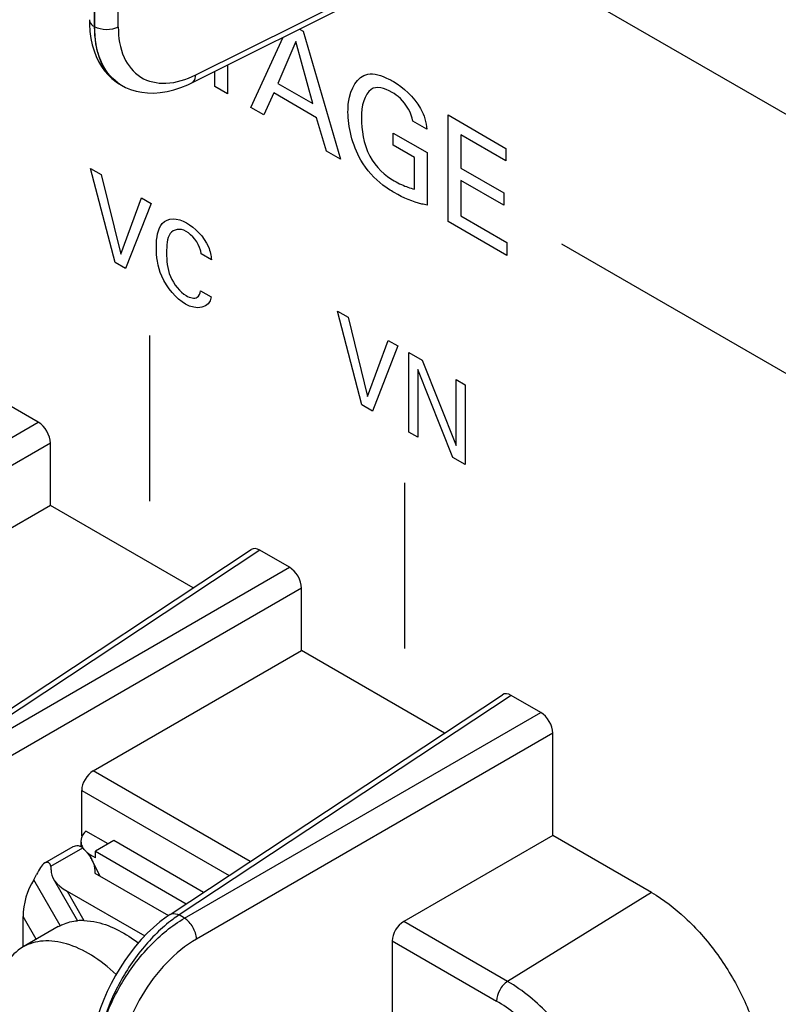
# Model space of a CAD drawing. Header units: inches. Extents: x 0 to 34, y 0 to 22.
# Tile 33 of 127: x 5.018 to 5.252, y 6.975 to 7.278. Entities that reach past the tile are written whole.
import ezdxf

# ---------------------------------------------------------------- set-up
doc = ezdxf.new("R2010")
doc.units = ezdxf.units.IN
doc.header["$LTSCALE"] = 1.87
doc.header["$MEASUREMENT"] = 0
doc.layers.get('0').update_dxf_attribs({"linetype": 'CONTINUOUS'})

msp = doc.modelspace()

# ---------------------------------------------------------------- linework, layer by layer
at = {"color": 7, "linetype": 'CONTINUOUS'}
for p, q in [((5.0414428, 7.2754105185), (5.0414428, 7.3563071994)), ((5.0415199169, 7.356262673), (5.0415199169, 7.2753659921)), ((5.0488064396, 7.2752872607), (5.0488064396, 7.3561930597)), ((5.0714123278, 7.2581078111), (5.1483482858, 7.2965343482)), ((5.0726501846, 7.2605876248), (5.145718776, 7.2970825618)), ((5.0415199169, 7.2753659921), (5.0414428, 7.2754105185)), ((5.0481377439, 7.258423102), (5.0493071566, 7.257681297)), ((5.0492714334, 7.2577017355), (5.0498437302, 7.2573712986)), ((5.0714097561, 7.2581065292), (5.0714148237, 7.2581090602)), ((5.0241886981, 7.1536619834), (5.0151018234, 7.1589086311)), ((4.9145204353, 7.0903413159), (5.0241886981, 7.1536619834)), ((5.0278955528, 7.1472415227), (4.9182321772, 7.083923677)), ((5.0278955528, 7.1280481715), (5.0278955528, 7.1472415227)), ((5.0278955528, 7.1280481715), (4.9637353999, 7.091003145)), ((5.0718735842, 7.1026558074), (5.0278955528, 7.1280481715)), ((4.987411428, 7.0468302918), (5.0897282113, 7.1144568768)), ((5.0924416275, 7.1142535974), (4.990174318, 7.0466597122)), ((5.1015285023, 7.1090069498), (5.0924416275, 7.1142535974)), ((4.9918602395, 7.0456862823), (5.1015285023, 7.1090069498)), ((5.105235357, 7.1025864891), (4.9955719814, 7.0392686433)), ((5.105235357, 7.0833931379), (5.105235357, 7.1025864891)), ((5.0410752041, 7.0463481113), (5.105235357, 7.0833931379)), ((5.1492133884, 7.0580007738), (5.105235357, 7.0833931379)), ((5.0647512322, 7.0021752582), (5.1670680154, 7.0698018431)), ((5.1697814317, 7.0695985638), (5.0675141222, 7.0020046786)), ((5.1788683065, 7.0643519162), (5.1697814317, 7.0695985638)), ((5.0692000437, 7.0010312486), (5.1788683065, 7.0643519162)), ((5.1825751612, 7.0579314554), (5.0729117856, 6.9946136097)), ((5.1825751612, 7.0264910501), (5.1825751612, 7.0579314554)), ((5.0893830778, 7.0184557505), (5.0410752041, 7.0463481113)), ((5.0375439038, 7.0403669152), (5.0829065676, 7.0141750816)), ((5.0375439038, 7.0263947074), (5.0375439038, 7.0403669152)), ((5.0457080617, 7.0238620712), (5.0388503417, 7.0278216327)), ((5.0373292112, 7.024678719), (5.0373292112, 7.0231336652)), ((5.0375178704, 7.025822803), (5.0373292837, 7.0246794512)), ((5.0377136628, 7.0262966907), (5.0375439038, 7.0263947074)), ((5.0474756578, 7.024882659), (5.0418188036, 7.0216164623)), ((5.0750333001, 7.0089712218), (5.0474756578, 7.024882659)), ((5.1825751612, 7.0264910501), (5.1367099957, 7.000009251)), ((5.2129947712, 7.0089271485), (5.1825751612, 7.0264910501)), ((5.0262213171, 7.0180360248), (5.0349457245, 7.0230733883)), ((5.0280541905, 7.0169802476), (5.0378739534, 7.0226500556)), ((5.0364275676, 7.0233447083), (5.0372800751, 7.0231336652)), ((5.0378739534, 7.0226500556), (5.0373292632, 7.0231043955)), ((5.0418188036, 7.0216164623), (5.0697581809, 7.0054846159)), ((5.0418188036, 7.0195752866), (5.0418188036, 7.0216164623)), ((5.0392026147, 7.0212227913), (5.04040459, 7.0203918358)), ((5.0418188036, 7.0195752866), (5.04040459, 7.0203918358)), ((5.04040459, 7.0194383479), (5.04040459, 7.0203918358)), ((5.0406801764, 7.0189514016), (5.043175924, 7.0139785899)), ((5.0280541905, 7.0169802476), (5.0277892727, 7.0176192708)), ((5.0309110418, 6.9987582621), (5.0227784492, 7.0128443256)), ((5.0287760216, 7.0132201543), (5.0362769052, 7.0002282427)), ((5.0416045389, 7.0148858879), (5.0642343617, 7.0018197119)), ((5.0330257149, 7.0093457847), (5.056936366, 6.9955400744)), ((5.0330257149, 7.0093457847), (5.0382504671, 7.0002962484)), ((5.2129947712, 7.0089271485), (5.168677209, 6.9815517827)), ((5.0235657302, 6.9945171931), (5.0195093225, 7.0015430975)), ((5.0195093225, 6.9921583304), (5.0195093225, 7.0015430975)), ((5.0647488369, 7.0021736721), (5.0647535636, 7.0021767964)), ((5.0692000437, 7.0010312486), (5.0675141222, 7.0020046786)), ((5.0303226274, 6.9984185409), (5.0194803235, 6.9921583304)), ((5.168677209, 6.9815517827), (5.1367099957, 7.000009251)), ((5.1331786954, 6.9940280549), (5.1652650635, 6.9755017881)), ((5.1331786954, 6.9940280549), (5.1331786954, 6.9617975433))]:
    msp.add_line(p, q, dxfattribs=at)
at = {"color": 40, "linetype": 'CONTINUOUS'}
for p, q in [((5.2555631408, 7.2477053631), (5.1626397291, 7.3013581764)), ((5.1045816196, 7.2746745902), (5.1057483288, 7.2740009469)), ((5.1057483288, 7.2740009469), (5.1172235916, 7.2346110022)), ((5.0895951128, 7.2505633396), (5.0995779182, 7.2721754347)), ((5.103468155, 7.2708269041), (5.0979654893, 7.2579383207)), ((5.1086950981, 7.251743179), (5.103468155, 7.2708269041)), ((5.078522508, 7.2569579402), (5.078522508, 7.2616590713)), ((5.0824140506, 7.2636027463), (5.0824140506, 7.2547110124)), ((5.0979654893, 7.2579383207), (5.1086950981, 7.251743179)), ((5.0824140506, 7.2547110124), (5.078522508, 7.2569579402)), ((5.0967091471, 7.2549898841), (5.093642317, 7.2482265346)), ((5.109874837, 7.2473881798), (5.0967091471, 7.2549898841)), ((5.093642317, 7.2482265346), (5.0895951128, 7.2505633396)), ((5.1129389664, 7.237084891), (5.109874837, 7.2473881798)), ((5.143778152, 7.2438743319), (5.1394957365, 7.2463469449)), ((5.1503692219, 7.2482374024), (5.1681721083, 7.237958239)), ((5.1503692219, 7.2154731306), (5.1503692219, 7.2482374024)), ((5.1334823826, 7.2426485), (5.143895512, 7.2366360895)), ((5.1334823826, 7.2388847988), (5.1334823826, 7.2426485)), ((5.1681721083, 7.2341029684), (5.1542990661, 7.2421130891)), ((5.1542990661, 7.2421130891), (5.1542990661, 7.2319015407)), ((5.1172235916, 7.2346110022), (5.1129389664, 7.237084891)), ((5.1399656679, 7.2351414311), (5.1334823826, 7.2388847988)), ((5.143895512, 7.2366360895), (5.143895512, 7.2204833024)), ((5.1681721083, 7.237958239), (5.1681721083, 7.2341029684)), ((5.1399656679, 7.2254279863), (5.1399656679, 7.2351414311)), ((5.0402722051, 7.2317692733), (5.0435403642, 7.2298822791)), ((5.0478394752, 7.2028531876), (5.0402722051, 7.2317692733)), ((5.1542990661, 7.2319015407), (5.1675033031, 7.2242775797)), ((5.0435403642, 7.2298822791), (5.0495777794, 7.2054178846)), ((5.1675033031, 7.2204636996), (5.1542990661, 7.2280876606)), ((5.1542990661, 7.2280876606), (5.1542990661, 7.2171991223)), ((5.0495777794, 7.2054178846), (5.0559363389, 7.2227249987)), ((5.0559363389, 7.2227249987), (5.0589096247, 7.2210082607)), ((5.1675033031, 7.2242775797), (5.1675033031, 7.2204636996)), ((5.0589096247, 7.2210082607), (5.0510786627, 7.2009829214)), ((5.1684861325, 7.2050126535), (5.1503692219, 7.2154731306)), ((5.1542990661, 7.2171991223), (5.1684861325, 7.2090076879)), ((5.1684861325, 7.2090076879), (5.1684861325, 7.2050126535)), ((5.1853250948, 7.208614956), (5.2580183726, 7.1666427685)), ((5.0774724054, 7.2036613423), (5.0743218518, 7.2054804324)), ((5.0510786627, 7.2009829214), (5.0478394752, 7.2028531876)), ((5.0741733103, 7.1941072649), (5.0774149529, 7.1922355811)), ((5.1162741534, 7.1878867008), (5.1195423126, 7.1859997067)), ((5.1238411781, 7.1589707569), (5.1162741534, 7.1878867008)), ((5.1195423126, 7.1859997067), (5.1255797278, 7.1615353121)), ((5.0585523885, 7.1293329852), (5.0585523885, 7.1803623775)), ((5.1255797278, 7.1615353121), (5.1319382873, 7.1788424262)), ((5.1349113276, 7.17712583), (5.127080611, 7.157100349)), ((5.1319382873, 7.1788424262), (5.1349113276, 7.17712583)), ((5.1383088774, 7.1751655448), (5.1424042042, 7.1728009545)), ((5.1383088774, 7.1506172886), (5.1383088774, 7.1751655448)), ((5.1517959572, 7.1428300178), (5.1409894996, 7.1699122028)), ((5.1409894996, 7.1699122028), (5.1409894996, 7.149069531)), ((5.1424042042, 7.1728009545), (5.1528556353, 7.1464677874)), ((5.1528556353, 7.1667664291), (5.1555649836, 7.1652020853)), ((5.1528556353, 7.1464677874), (5.1528556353, 7.1667664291)), ((5.1555649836, 7.1652020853), (5.1555649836, 7.1406538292)), ((5.127080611, 7.157100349), (5.1238411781, 7.1589707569)), ((5.1409894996, 7.149069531), (5.1383088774, 7.1506172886)), ((5.1555649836, 7.1406538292), (5.1517959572, 7.1428300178)), ((5.1370790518, 7.0839926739), (5.1370790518, 7.1350220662))]:
    msp.add_line(p, q, dxfattribs=at)
at = {"color": 7, "linetype": 'CONTINUOUS'}
for points in [[(5.0399064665, 7.2775498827), (5.039932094, 7.2761657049), (5.0400926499, 7.273887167), (5.040390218, 7.2717559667), (5.040811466, 7.2697794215), (5.0413470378, 7.2679464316), (5.041995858, 7.266232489), (5.0427500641, 7.2646432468), (5.0436043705, 7.2631786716), (5.0445718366, 7.2618169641), (5.045652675, 7.2605640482), (5.04683899, 7.259432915), (5.0481377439, 7.258423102)], [(5.0498295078, 7.2573794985), (5.0510697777, 7.2567280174), (5.0526183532, 7.2560815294), (5.0542678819, 7.2555708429), (5.0560109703, 7.2552082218), (5.0578415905, 7.2550046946), (5.0597550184, 7.2549693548), (5.0617511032, 7.2551107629), (5.0638139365, 7.2554367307), (5.0659146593, 7.2559482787), (5.0680388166, 7.2566435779), (5.0701857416, 7.2575246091), (5.0714149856, 7.2581092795)], [(5.0647538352, 7.0021768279), (5.0635826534, 7.0013716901), (5.0615822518, 6.999850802), (5.0596273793, 6.9981806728), (5.0577226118, 6.9963681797), (5.055878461, 6.9944258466), (5.0541119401, 6.9923765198), (5.052435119, 6.9902406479), (5.0508477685, 6.9880233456), (5.0493484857, 6.9857267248), (5.0479430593, 6.9833617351), (5.0466387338, 6.9809411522), (5.0454372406, 6.9784685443), (5.0443442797, 6.9759555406), (5.0433652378, 6.9734124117), (5.0425029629, 6.970839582), (5.0417631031, 6.9682401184), (5.0411552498, 6.9656345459), (5.0406881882, 6.9630486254), (5.0403674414, 6.9604988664), (5.0401964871, 6.9579936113), (5.040167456, 6.9564906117)]]:
    msp.add_lwpolyline(points, dxfattribs=at)
for centre, radius, start, end in [((5.0567085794, 7.2692672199), 0.0137346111, 234.7617786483, 239.9440964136), ((5.0553499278, 7.2682291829), 0.0121562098, 238.7896822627, 240.0169434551), ((5.0355463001, 7.0205068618), 0.0031505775, 55.5340570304, 56.6504435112), ((5.0254158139, 7.0099008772), 0.0178254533, 41.6004948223, 45.6614967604), ((5.031215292, 7.0141401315), 0.0106177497, 26.5793746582, 27.4752367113), ((5.0377245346, 6.9831272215), 0.0171770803, 88.2454280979, 94.8531692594), ((5.0896960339, 6.9681761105), 0.0404525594, 123.2534745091, 126.6251438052)]:
    msp.add_arc(centre, radius, start, end, dxfattribs=at)
for centre, major_axis, ratio, start_param, end_param in [((5.0241841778, 7.1493792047), (-0.002622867, 0.0045426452), 0.5780352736, -2.355633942, -0.7860555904), ((5.0924461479, 7.1099655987), (-0.0026260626, 0.0045481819), 0.5766289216, -0.7848373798, 0.0351295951), ((5.1015239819, 7.104724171), (-0.002622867, 0.0045426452), 0.5780352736, -2.355633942, -0.7860555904), ((5.1697859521, 7.065310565), (-0.0026260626, 0.0045481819), 0.5766289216, -0.7848373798, 0.0351295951), ((5.1788637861, 7.0600691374), (-0.002622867, 0.0045426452), 0.5780352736, -2.355633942, -0.7860555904), ((5.0412029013, 7.0423370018), (0.0026353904, 0.0042509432), 0.5971151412, 0.8390682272, 2.374957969), ((5.0412029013, 7.0283647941), (0.0026353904, 0.0042509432), 0.5971151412, -3.9082273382, -3.7948653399), ((5.0397432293, 7.0132243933), (0.0115247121, -0.0030883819), 0.5176669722, 3.2030326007, 4.2347534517), ((5.0205097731, 7.0177276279), (0.0075820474, -0.0020318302), 0.5176669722, 0.0614399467, 0.3077626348), ((5.0262268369, 7.0054217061), (0.0030883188, 0.0115244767), 0.5176380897, 1.0167793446, 2.0485001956), ((5.0205097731, 7.0177276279), (0.0020317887, 0.0075818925), 0.5176380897, -2.1248133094, -1.8784906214), ((5.1368376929, 6.9959981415), (0.0026353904, 0.0042509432), 0.5971151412, 0.8390682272, 2.374957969)]:
    msp.add_ellipse(centre, major_axis=major_axis, ratio=ratio, start_param=start_param, end_param=end_param, dxfattribs=at)
for points, knots in [([(5.0399064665, 7.2775498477), (5.0399064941, 7.277340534), (5.0400816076, 7.2764312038), (5.0408412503, 7.2757578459), (5.0414428, 7.2754105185)], [0, 0, 0, 0, 0.2315583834, 1, 1, 1, 1]), ([(5.041442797, 7.2754105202), (5.041442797, 7.271751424), (5.0421734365, 7.2663886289), (5.0455503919, 7.2605865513), (5.0478299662, 7.2585720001), (5.0490508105, 7.2578323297)], [0, 0, 0, 0, 0.5516249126, 0.784807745, 1, 1, 1, 1]), ([(5.0488064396, 7.275292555), (5.0477034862, 7.2746987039), (5.045148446, 7.2742365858), (5.0425951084, 7.2747451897), (5.0415199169, 7.2753659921)], [0, 0, 0, 0, 0.5022289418, 1, 1, 1, 1]), ([(5.0487840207, 7.2580493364), (5.0463911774, 7.2597395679), (5.0423913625, 7.2652888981), (5.041519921, 7.2718530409), (5.0415199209, 7.2753659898)], [0, 0, 0, 0, 0.4547272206, 1, 1, 1, 1]), ([(5.0488064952, 7.2752872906), (5.0488070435, 7.2721106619), (5.0496320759, 7.2661537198), (5.0552356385, 7.2590511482), (5.0641022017, 7.2572363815), (5.0698050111, 7.2591660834), (5.0726501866, 7.2605876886)], [0, 0, 0, 0, 0.2726554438, 0.4996206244, 0.7270068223, 1, 1, 1, 1]), ([(5.0714147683, 7.2581091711), (5.071610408, 7.2582067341), (5.072379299, 7.2588084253), (5.0726234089, 7.2598537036), (5.0726459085, 7.2605854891)], [0, 0, 0, 0, 0.2299421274, 1, 1, 1, 1]), ([(5.0388503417, 7.0278216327), (5.0386936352, 7.0276723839), (5.0381386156, 7.0270903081), (5.0377036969, 7.0263813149), (5.0375178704, 7.025822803)], [0, 0, 0, 0, 0.2688217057, 1, 1, 1, 1]), ([(5.0373292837, 7.0246794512), (5.037329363, 7.0241551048), (5.0374995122, 7.0234347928), (5.0378368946, 7.022808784), (5.0379347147, 7.0226497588)], [0, 0, 0, 0, 0.7374267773, 1, 1, 1, 1]), ([(5.0387455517, 7.0217357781), (5.0389347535, 7.0215223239), (5.0396423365, 7.0206813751), (5.0402599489, 7.0197609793), (5.0406354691, 7.0190387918)], [0, 0, 0, 0, 0.2594899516, 1, 1, 1, 1]), ([(5.0407109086, 7.0188909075), (5.0408707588, 7.0185713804), (5.0414241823, 7.017312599), (5.0416808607, 7.0159020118), (5.041605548, 7.0148853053)], [0, 0, 0, 0, 0.2595060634, 1, 1, 1, 1]), ([(5.0262234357, 7.0180372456), (5.025657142, 7.0177104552), (5.0246771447, 7.0165024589), (5.0239808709, 7.015194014), (5.0236347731, 7.0144290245)], [0, 0, 0, 0, 0.4377892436, 1, 1, 1, 1]), ([(5.0277892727, 7.0176192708), (5.0276436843, 7.0178708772), (5.0271739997, 7.0183813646), (5.0264921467, 7.0181923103), (5.0262234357, 7.0180372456)], [0, 0, 0, 0, 0.4837328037, 1, 1, 1, 1]), ([(5.2129947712, 7.0089271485), (5.2167366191, 7.0067666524), (5.2239949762, 7.001164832), (5.2332613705, 6.9905609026), (5.2408543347, 6.9780901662), (5.2461334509, 6.9647919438), (5.2486696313, 6.9517465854), (5.2482222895, 6.9399656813), (5.2446759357, 6.9302587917), (5.2399415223, 6.9258016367), (5.2373738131, 6.9244615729)], [0, 0, 0, 0, 0.1293445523, 0.2717101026, 0.4195519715, 0.5642796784, 0.6978729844, 0.8146097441, 0.9132961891, 1, 1, 1, 1]), ([(5.030322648, 6.9984185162), (5.0307656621, 6.9986743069), (5.0326288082, 6.9996137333), (5.0347049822, 7.0001080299), (5.0362713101, 7.0002427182)], [0, 0, 0, 0, 0.2455081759, 1, 1, 1, 1]), ([(5.0382504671, 7.0002962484), (5.0395940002, 7.0002564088), (5.0456638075, 6.9993935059), (5.0512055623, 6.9962704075), (5.054977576, 6.9933907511)], [0, 0, 0, 0, 0.2207207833, 1, 1, 1, 1]), ([(5.0655629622, 7.0006415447), (5.0620895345, 6.998062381), (5.0556314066, 6.9916090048), (5.0481557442, 6.9800669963), (5.0431248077, 6.9674041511), (5.0417037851, 6.9585513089), (5.0417037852, 6.9543502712)], [0, 0, 0, 0, 0.2421145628, 0.5049212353, 0.7648950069, 1, 1, 1, 1]), ([(5.0417809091, 6.9543057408), (5.041780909, 6.9587134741), (5.0434502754, 6.9680124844), (5.0493147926, 6.9810735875), (5.0579356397, 6.9926379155), (5.0652992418, 6.9987584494), (5.0692000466, 7.0010312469)], [0, 0, 0, 0, 0.23541605, 0.4962420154, 0.7588746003, 1, 1, 1, 1]), ([(5.0647536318, 7.0021766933), (5.0649359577, 7.0022973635), (5.0658416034, 7.0026624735), (5.0668690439, 7.0023511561), (5.0675141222, 7.0020046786)], [0, 0, 0, 0, 0.2299359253, 1, 1, 1, 1]), ([(5.0729068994, 6.9946107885), (5.0728666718, 6.9958758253), (5.0719610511, 6.9983449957), (5.0702754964, 7.0003638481), (5.0692000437, 7.0010312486)], [0, 0, 0, 0, 0.4999933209, 1, 1, 1, 1]), ([(5.0481503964, 6.9837152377), (5.045809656, 6.9859172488), (5.0410446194, 6.9896915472), (5.0333509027, 6.9933855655), (5.02590726, 6.9945139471), (5.0213364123, 6.9932303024), (5.0194803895, 6.9921582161)], [0, 0, 0, 0, 0.3034364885, 0.5696118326, 0.7976208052, 1, 1, 1, 1]), ([(5.0729117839, 6.9946136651), (5.0695226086, 6.9926575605), (5.0631215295, 6.9873813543), (5.0556224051, 6.9773909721), (5.0505201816, 6.9660970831), (5.0490678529, 6.9580502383), (5.0490673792, 6.9542361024)], [0, 0, 0, 0, 0.2413900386, 0.5040328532, 0.7647186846, 1, 1, 1, 1]), ([(5.0194803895, 6.9921582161), (5.0174541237, 6.990987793), (5.0137782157, 6.9872253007), (5.0121577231, 6.9823324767), (5.0116667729, 6.9796956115)], [0, 0, 0, 0, 0.4659340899, 1, 1, 1, 1]), ([(5.168677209, 6.9815517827), (5.1676613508, 6.9809242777), (5.1660624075, 6.9790352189), (5.1652650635, 6.9766851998), (5.1652650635, 6.9755017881)], [0, 0, 0, 0, 0.5022351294, 1, 1, 1, 1]), ([(5.2024849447, 6.9229950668), (5.2024849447, 6.9285367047), (5.2004063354, 6.9402247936), (5.1931609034, 6.9566492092), (5.1825595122, 6.971136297), (5.1734765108, 6.978780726), (5.168677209, 6.9815517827)], [0, 0, 0, 0, 0.2372134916, 0.4999938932, 0.7627776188, 1, 1, 1, 1]), ([(5.1697918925, 6.9033679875), (5.1731247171, 6.9020251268), (5.1784438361, 6.9008483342), (5.1850792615, 6.9023948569), (5.1906534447, 6.9058611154), (5.1952689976, 6.9141142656), (5.1960203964, 6.9265644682), (5.1929430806, 6.9405607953), (5.1863438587, 6.9545288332), (5.1771093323, 6.9667199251), (5.1693450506, 6.9731460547), (5.1652650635, 6.9755017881)], [0, 0, 0, 0, 0.1052056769, 0.1514855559, 0.1965390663, 0.2937177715, 0.4133041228, 0.555117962, 0.7093045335, 0.8620586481, 1, 1, 1, 1])]:
    msp.add_open_spline(points, degree=3, knots=knots, dxfattribs=at)
at = {"color": 40, "linetype": 'CONTINUOUS'}
for points, knots in [([(5.1195302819, 7.2491181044), (5.1195302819, 7.2501736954), (5.1198515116, 7.2555891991), (5.1223159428, 7.2601025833), (5.1256226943, 7.2607553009)], [0, 0, 0, 0, 0.186708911, 1, 1, 1, 1]), ([(5.1256226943, 7.2607553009), (5.1274863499, 7.2611343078), (5.1303242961, 7.2602553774), (5.1330408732, 7.2587866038), (5.1335206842, 7.258509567)], [0, 0, 0, 0, 0.8242144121, 1, 1, 1, 1]), ([(5.1394957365, 7.2463469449), (5.1391907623, 7.248661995), (5.1366973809, 7.2529113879), (5.1339508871, 7.2546772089), (5.1330893, 7.2551746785)], [0, 0, 0, 0, 0.6854348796, 1, 1, 1, 1]), ([(5.1337964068, 7.2243154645), (5.1326157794, 7.224997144), (5.1289512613, 7.2273407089), (5.1252550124, 7.2312679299), (5.1235008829, 7.2343448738)], [0, 0, 0, 0, 0.3203739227, 1, 1, 1, 1]), ([(5.1337964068, 7.2279476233), (5.1345293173, 7.2275244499), (5.1366143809, 7.2264201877), (5.138673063, 7.2257210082), (5.1399656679, 7.2254279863)], [0, 0, 0, 0, 0.3517149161, 1, 1, 1, 1]), ([(5.143895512, 7.2204833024), (5.1433668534, 7.2205849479), (5.1401105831, 7.2212580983), (5.1366606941, 7.2226616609), (5.1337964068, 7.2243154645)], [0, 0, 0, 0, 0.1628747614, 1, 1, 1, 1]), ([(5.0605423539, 7.2075228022), (5.0605423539, 7.2104017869), (5.061310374, 7.2165688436), (5.0670321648, 7.2166603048), (5.0698476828, 7.21503466)], [0, 0, 0, 0, 0.4696579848, 1, 1, 1, 1]), ([(5.0697278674, 7.2123853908), (5.0677908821, 7.2135037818), (5.0638350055, 7.2126562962), (5.0636929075, 7.2079740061), (5.0636929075, 7.2057343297)], [0, 0, 0, 0, 0.4996525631, 1, 1, 1, 1]), ([(5.0743218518, 7.2054804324), (5.0742742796, 7.2058524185), (5.0739480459, 7.2083907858), (5.071466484, 7.2113815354), (5.0697278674, 7.2123853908)], [0, 0, 0, 0, 0.1480529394, 1, 1, 1, 1]), ([(5.0698476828, 7.21503466), (5.0723008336, 7.2136182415), (5.0764425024, 7.2095928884), (5.0773904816, 7.2049066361), (5.0774724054, 7.2036613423)], [0, 0, 0, 0, 0.7021229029, 1, 1, 1, 1]), ([(5.0694641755, 7.1899934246), (5.0667288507, 7.1915727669), (5.0611935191, 7.1980492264), (5.0605423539, 7.2047891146), (5.0605423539, 7.2075228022)], [0, 0, 0, 0, 0.5360392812, 1, 1, 1, 1]), ([(5.0636929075, 7.2057343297), (5.0636929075, 7.2035058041), (5.0638676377, 7.198650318), (5.0678618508, 7.1937050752), (5.0696991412, 7.1926442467)], [0, 0, 0, 0, 0.5123073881, 1, 1, 1, 1])]:
    msp.add_open_spline(points, degree=3, knots=knots, dxfattribs=at)
for points in [[(5.1335206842, 7.258509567), (5.1364875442, 7.2567965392), (5.1398089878, 7.2538251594), (5.1418910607, 7.2501825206)], [(5.1266826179, 7.2561066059), (5.1245417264, 7.2545928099), (5.1236567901, 7.2510228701), (5.1236567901, 7.2473251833)], [(5.1330893, 7.2551746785), (5.1308092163, 7.2564911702), (5.1281930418, 7.2572067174), (5.1266826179, 7.2561066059)], [(5.1235008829, 7.2343448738), (5.1208064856, 7.2390571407), (5.1195302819, 7.2446860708), (5.1195302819, 7.2491181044)], [(5.1418910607, 7.2501825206), (5.1430196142, 7.2481687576), (5.1436608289, 7.2458222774), (5.143778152, 7.2438743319)], [(5.1236567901, 7.2473251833), (5.1236567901, 7.2437486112), (5.1242576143, 7.2394127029), (5.1262509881, 7.2355242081)], [(5.1262509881, 7.2355242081), (5.128011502, 7.2321723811), (5.1311149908, 7.2294958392), (5.1337964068, 7.2279476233)], [(5.0731470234, 7.1921166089), (5.0737038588, 7.1924908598), (5.074033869, 7.1932542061), (5.0741733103, 7.1941072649)], [(5.0774149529, 7.1922355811), (5.0770683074, 7.1886420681), (5.0727679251, 7.1880858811), (5.0694641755, 7.1899934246)], [(5.0696991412, 7.1926442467), (5.0709235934, 7.1919372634), (5.0722935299, 7.191595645), (5.0731470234, 7.1921166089)]]:
    msp.add_open_spline(points, degree=3, dxfattribs=at)
at = {"color": 7, "linetype": 'CONTINUOUS'}
msp.add_open_spline([(5.03494589, 7.0230734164), (5.0353805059, 7.0233248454), (5.0359290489, 7.0234045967), (5.0364275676, 7.0233447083)], degree=3, dxfattribs=at)

doc.saveas('drawing.dxf')
